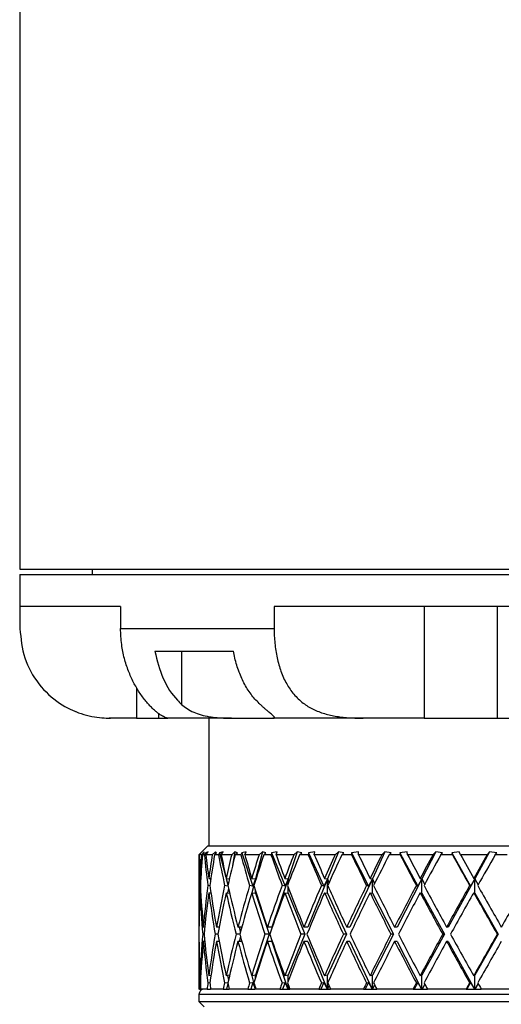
# Model space of a CAD drawing. Header units: inches. Extents: x 2.6 to 39.6, y 3.9 to 32.3.
# Tile 64 of 74: x 34.9 to 36.3, y 14.2 to 16.9. Entities that reach past the tile are written whole.
import ezdxf

# ---------------------------------------------------------------- set-up
doc = ezdxf.new("R2010")
doc.units = ezdxf.units.IN
doc.header["$MEASUREMENT"] = 0

msp = doc.modelspace()

# ---------------------------------------------------------------- linework, layer by layer
at = {"color": 7, "linetype": 'Continuous', "lineweight": 25}
for p, q in [((34.9326, 17.7028), (34.9326, 15.4108)), ((34.9326, 15.4108), (37.9326, 15.4108)), ((34.9326, 15.3958), (34.9326, 15.3068)), ((34.9326, 15.3958), (37.9326, 15.3958)), ((35.1351, 15.4108), (35.1351, 15.3958)), ((35.214, 15.3068), (34.9326, 15.3068)), ((34.9333, 15.3068), (34.9333, 15.2448)), ((35.214, 15.3068), (35.214, 15.2448)), ((36.5808, 15.3068), (35.6424, 15.3068)), ((35.6424, 15.3068), (35.6424, 15.2448)), ((36.0606, 15.3068), (36.0606, 14.9948)), ((36.2644, 15.3068), (36.2644, 14.9948)), ((35.214, 15.2448), (35.6424, 15.2448)), ((35.3096, 15.1818), (35.5288, 15.1818)), ((35.3842, 15.1818), (35.3842, 15.0332)), ((35.2586, 15.0798), (35.2586, 14.9948)), ((35.3195, 15.0081), (35.3195, 14.9948)), ((35.1861, 14.9948), (35.1826, 14.9948)), ((35.2586, 14.9948), (35.1861, 14.9948)), ((35.2586, 14.9948), (35.3195, 14.9948)), ((35.3195, 14.9948), (35.3456, 14.9948)), ((35.5232, 14.9948), (35.3456, 14.9948)), ((35.4601, 14.9948), (35.4601, 14.6388)), ((35.5232, 14.9948), (35.6386, 14.9948)), ((35.8905, 14.9948), (35.6386, 14.9948)), ((36.0606, 14.9948), (35.8905, 14.9948)), ((36.0606, 14.9948), (36.2644, 14.9948)), ((36.2644, 14.9948), (36.4236, 14.9948)), ((35.4576, 14.6388), (35.4326, 14.6138)), ((35.4375, 14.6186), (35.4328, 14.6138)), ((35.4334, 14.6138), (35.4408, 14.6214)), ((35.4408, 14.6214), (35.4375, 14.6186)), ((35.4375, 14.6186), (35.4375, 14.618)), ((35.4476, 14.6214), (35.4394, 14.6138)), ((35.4424, 14.6138), (35.4476, 14.6186)), ((35.4476, 14.6186), (35.4476, 14.6214)), ((35.4518, 14.6186), (35.4477, 14.6138)), ((35.4584, 14.6214), (35.4518, 14.6186)), ((35.4518, 14.6186), (35.4526, 14.6144)), ((35.452, 14.6138), (35.4584, 14.6214)), ((35.4576, 14.6388), (37.4076, 14.6388)), ((35.4787, 14.6214), (35.4699, 14.6138)), ((35.4765, 14.6138), (35.482, 14.6186)), ((35.4787, 14.6214), (35.4781, 14.6152)), ((35.482, 14.6186), (35.4787, 14.6214)), ((35.4903, 14.6186), (35.4869, 14.6138)), ((35.5001, 14.6214), (35.4903, 14.6186)), ((35.4903, 14.6186), (35.508, 14.551)), ((35.4948, 14.6138), (35.5001, 14.6214)), ((35.5332, 14.6214), (35.5241, 14.6138)), ((35.5332, 14.6214), (35.5265, 14.5836)), ((35.5398, 14.6186), (35.5332, 14.6214)), ((35.534, 14.6138), (35.5398, 14.6186)), ((35.552, 14.6186), (35.5494, 14.6138)), ((35.5646, 14.6214), (35.552, 14.6186)), ((35.552, 14.6186), (35.5833, 14.5263)), ((35.5606, 14.6138), (35.5646, 14.6214)), ((35.6099, 14.6214), (35.5902, 14.5462)), ((35.6099, 14.6214), (35.6006, 14.6138)), ((35.6196, 14.6186), (35.6099, 14.6214)), ((35.6138, 14.6138), (35.6196, 14.6186)), ((35.6354, 14.6186), (35.6337, 14.6138)), ((35.6506, 14.6214), (35.6354, 14.6186)), ((35.6354, 14.6186), (35.6731, 14.5263)), ((35.6479, 14.6138), (35.6506, 14.6214)), ((35.7068, 14.6214), (35.6813, 14.5462)), ((35.7068, 14.6214), (35.6976, 14.6138)), ((35.7194, 14.6186), (35.7068, 14.6214)), ((35.7136, 14.6138), (35.7194, 14.6186)), ((35.7384, 14.6186), (35.7376, 14.6138)), ((35.7558, 14.6214), (35.7384, 14.6186)), ((35.7384, 14.6186), (35.7815, 14.5263)), ((35.7545, 14.6138), (35.7558, 14.6214)), ((35.8217, 14.6214), (35.7909, 14.5462)), ((35.8217, 14.6214), (35.8128, 14.6138)), ((35.8368, 14.6186), (35.8217, 14.6214)), ((35.8312, 14.6138), (35.8368, 14.6186)), ((35.8777, 14.6214), (35.8585, 14.6186)), ((35.8585, 14.6186), (35.8586, 14.6138)), ((35.8585, 14.6186), (35.906, 14.5263)), ((35.8778, 14.6138), (35.8777, 14.6214)), ((35.9515, 14.6214), (35.9164, 14.5462)), ((35.9515, 14.6214), (35.9432, 14.6138)), ((35.9689, 14.6186), (35.9515, 14.6214)), ((35.9636, 14.6138), (35.9689, 14.6186)), ((36.0132, 14.6214), (35.9928, 14.6186)), ((35.9928, 14.6186), (35.9938, 14.6138)), ((35.9928, 14.6186), (36.0435, 14.5263)), ((36.0148, 14.6138), (36.0132, 14.6214)), ((36.0932, 14.6214), (36.0545, 14.5462)), ((36.0932, 14.6214), (36.0856, 14.6138)), ((36.1123, 14.6186), (36.0932, 14.6214)), ((36.1075, 14.6138), (36.1123, 14.6186)), ((36.1591, 14.6214), (36.1379, 14.6186)), ((36.1379, 14.6186), (36.1398, 14.6138)), ((36.1379, 14.6186), (36.1905, 14.5263)), ((36.1621, 14.6138), (36.1591, 14.6214)), ((36.2433, 14.6214), (36.202, 14.5462)), ((36.2433, 14.6214), (36.2366, 14.6138)), ((36.2637, 14.6186), (36.2433, 14.6214)), ((36.2595, 14.6138), (36.2637, 14.6186)), ((35.4326, 14.6138), (35.4326, 14.4119)), ((35.4328, 14.6138), (35.4326, 14.6138)), ((35.4394, 14.6138), (35.4334, 14.6138)), ((35.4477, 14.6138), (35.4424, 14.6138)), ((35.4699, 14.6138), (35.452, 14.6138)), ((35.4869, 14.6138), (35.4765, 14.6138)), ((35.5241, 14.6138), (35.4948, 14.6138)), ((35.5494, 14.6138), (35.534, 14.6138)), ((35.6006, 14.6138), (35.5606, 14.6138)), ((35.6337, 14.6138), (35.6138, 14.6138)), ((35.6976, 14.6138), (35.6479, 14.6138)), ((35.7376, 14.6138), (35.7136, 14.6138)), ((35.8128, 14.6138), (35.7545, 14.6138)), ((35.8586, 14.6138), (35.8312, 14.6138)), ((35.9432, 14.6138), (35.8778, 14.6138)), ((35.9938, 14.6138), (35.9636, 14.6138)), ((36.0856, 14.6138), (36.0148, 14.6138)), ((36.1398, 14.6138), (36.1075, 14.6138)), ((36.2366, 14.6138), (36.1621, 14.6138)), ((36.2929, 14.6138), (36.2595, 14.6138)), ((35.4357, 14.5478), (35.4378, 14.5475)), ((35.4602, 14.5478), (35.4658, 14.547)), ((35.4646, 14.5472), (35.4653, 14.5433)), ((35.5087, 14.5478), (35.5176, 14.5465)), ((35.5089, 14.5478), (35.5136, 14.5296)), ((35.58, 14.5478), (35.5902, 14.5462)), ((35.5902, 14.5462), (35.5801, 14.5078)), ((35.5902, 14.5462), (35.5833, 14.5263)), ((35.5902, 14.5409), (35.5902, 14.5462)), ((35.5902, 14.5462), (35.5909, 14.5433)), ((35.6813, 14.5462), (35.6357, 14.4119)), ((35.6722, 14.5478), (35.6813, 14.5462)), ((35.6813, 14.5462), (35.6731, 14.5263)), ((35.6813, 14.5317), (35.6813, 14.5462)), ((35.6813, 14.5462), (35.6839, 14.5386)), ((35.7909, 14.5462), (35.7361, 14.4119)), ((35.7909, 14.5462), (35.7815, 14.5263)), ((35.7832, 14.5478), (35.7909, 14.5462)), ((35.7909, 14.5062), (35.7909, 14.5462)), ((35.7909, 14.5462), (35.7954, 14.5353)), ((35.9164, 14.5462), (35.8536, 14.4119)), ((35.9164, 14.5462), (35.906, 14.5263)), ((35.9101, 14.5478), (35.9164, 14.5462)), ((35.9164, 14.5062), (35.9164, 14.5462)), ((35.9164, 14.5462), (35.9226, 14.5329)), ((36.0545, 14.5462), (35.9854, 14.4119)), ((36.0545, 14.5462), (36.0435, 14.5263)), ((36.0499, 14.5478), (36.0545, 14.5462)), ((36.0545, 14.5062), (36.0545, 14.5462)), ((36.0545, 14.5462), (36.0624, 14.531)), ((36.202, 14.5462), (36.1282, 14.4119)), ((36.202, 14.5462), (36.1905, 14.5263)), ((36.1992, 14.5478), (36.202, 14.5462)), ((36.202, 14.5062), (36.202, 14.5462)), ((36.202, 14.5462), (36.2113, 14.5293)), ((35.4367, 14.5275), (35.4349, 14.5278)), ((35.4631, 14.527), (35.4576, 14.5278)), ((35.5135, 14.5264), (35.5044, 14.5278)), ((35.5151, 14.5197), (35.5128, 14.5072)), ((35.5833, 14.5263), (35.574, 14.5278)), ((35.5902, 14.5062), (35.5902, 14.5146)), ((35.6731, 14.5263), (35.6647, 14.5278)), ((35.6813, 14.5062), (35.6813, 14.5238)), ((35.7815, 14.5263), (35.7744, 14.5278)), ((35.906, 14.5263), (35.9003, 14.5278)), ((36.0435, 14.5263), (36.0393, 14.5278)), ((36.1905, 14.5263), (36.1879, 14.5278)), ((35.4357, 14.5078), (35.4378, 14.5075)), ((35.4602, 14.5078), (35.466, 14.507)), ((35.5087, 14.5078), (35.5182, 14.5064)), ((35.58, 14.5078), (35.5902, 14.5062)), ((35.5902, 14.5062), (35.6289, 14.3919)), ((35.6722, 14.5078), (35.6813, 14.5062)), ((35.6813, 14.5062), (35.728, 14.3919)), ((35.7832, 14.5078), (35.7909, 14.5062)), ((35.7909, 14.5062), (35.8443, 14.3919)), ((35.9101, 14.5078), (35.9164, 14.5062)), ((35.9164, 14.5062), (35.9751, 14.3919)), ((36.0499, 14.5078), (36.0545, 14.5062)), ((36.0545, 14.5062), (36.1173, 14.3919)), ((36.1992, 14.5078), (36.202, 14.5062)), ((36.202, 14.5062), (36.2671, 14.3919)), ((35.4329, 14.4119), (35.4326, 14.4119)), ((35.4488, 14.4119), (35.4449, 14.4119)), ((35.489, 14.4119), (35.4816, 14.4119)), ((35.4887, 14.4119), (35.4888, 14.4112)), ((35.5523, 14.4119), (35.5416, 14.4119)), ((35.5445, 14.4119), (35.5483, 14.3972)), ((35.6357, 14.4119), (35.6236, 14.4119)), ((35.7361, 14.4119), (35.7255, 14.4119)), ((35.8536, 14.4119), (35.8448, 14.4119)), ((35.9854, 14.4119), (35.9786, 14.4119)), ((36.1282, 14.4119), (36.1236, 14.4119)), ((35.4326, 14.3719), (35.4326, 14.2388)), ((35.4329, 14.3719), (35.4326, 14.3719)), ((35.4468, 14.3919), (35.4432, 14.3919)), ((35.4488, 14.3719), (35.4449, 14.3719)), ((35.4852, 14.3919), (35.4781, 14.3919)), ((35.489, 14.3719), (35.4816, 14.3719)), ((35.4888, 14.3726), (35.4887, 14.3719)), ((35.5469, 14.3919), (35.5364, 14.3919)), ((35.5523, 14.3719), (35.5416, 14.3719)), ((35.5483, 14.3866), (35.5445, 14.3719)), ((35.6289, 14.3919), (35.5902, 14.2776)), ((35.6289, 14.3919), (35.6169, 14.3919)), ((35.6357, 14.3719), (35.6236, 14.3719)), ((35.6357, 14.3719), (35.6809, 14.2388)), ((35.728, 14.3919), (35.6813, 14.2776)), ((35.728, 14.3919), (35.7174, 14.3919)), ((35.7361, 14.3719), (35.7255, 14.3719)), ((35.7361, 14.3719), (35.7904, 14.2388)), ((35.8443, 14.3919), (35.7909, 14.2776)), ((35.8443, 14.3919), (35.8355, 14.3919)), ((35.8536, 14.3719), (35.8448, 14.3719)), ((35.8536, 14.3719), (35.9158, 14.2388)), ((35.9751, 14.3919), (35.9164, 14.2776)), ((35.9751, 14.3919), (35.9684, 14.3919)), ((35.9854, 14.3719), (35.9786, 14.3719)), ((35.9854, 14.3719), (36.0539, 14.2388)), ((36.1173, 14.3919), (36.0545, 14.2776)), ((36.1173, 14.3919), (36.1126, 14.3919)), ((36.1282, 14.3719), (36.1236, 14.3719)), ((36.1282, 14.3719), (36.2013, 14.2388)), ((36.2671, 14.3919), (36.202, 14.2776)), ((36.2671, 14.3919), (36.2648, 14.3919)), ((35.4378, 14.2763), (35.4357, 14.276)), ((35.466, 14.2768), (35.4602, 14.276)), ((35.5182, 14.2774), (35.5087, 14.276)), ((35.5128, 14.2766), (35.5151, 14.264)), ((35.5902, 14.2776), (35.58, 14.276)), ((35.5801, 14.276), (35.5899, 14.2388)), ((35.5902, 14.2692), (35.5902, 14.2776)), ((35.6813, 14.2776), (35.6722, 14.276)), ((35.6813, 14.26), (35.6813, 14.2776)), ((35.7909, 14.2776), (35.7832, 14.276)), ((35.7909, 14.2388), (35.7909, 14.2776)), ((35.9164, 14.2776), (35.9101, 14.276)), ((35.9164, 14.2388), (35.9164, 14.2776)), ((36.0545, 14.2776), (36.0499, 14.276)), ((36.0545, 14.2388), (36.0545, 14.2776)), ((36.202, 14.2776), (36.1992, 14.276)), ((36.202, 14.2388), (36.202, 14.2776)), ((35.4342, 14.2388), (35.4326, 14.2388)), ((35.4342, 14.2388), (35.4376, 14.2388)), ((35.4349, 14.256), (35.4367, 14.2562)), ((35.4554, 14.2388), (35.4376, 14.2388)), ((35.4554, 14.2388), (35.4649, 14.2388)), ((35.4576, 14.256), (35.4631, 14.2568)), ((35.4653, 14.2405), (35.4649, 14.2388)), ((35.5007, 14.2388), (35.4655, 14.2388)), ((35.5007, 14.2388), (35.5096, 14.2388)), ((35.5044, 14.256), (35.5135, 14.2573)), ((35.5136, 14.2542), (35.5096, 14.2388)), ((35.5096, 14.2388), (35.5172, 14.2388)), ((35.5689, 14.2388), (35.5172, 14.2388)), ((35.5689, 14.2388), (35.577, 14.2388)), ((35.574, 14.256), (35.5833, 14.2575)), ((35.5833, 14.2575), (35.577, 14.2388)), ((35.577, 14.2388), (35.5898, 14.2388)), ((35.5833, 14.2575), (35.5898, 14.2388)), ((35.5902, 14.2388), (35.5902, 14.2429)), ((35.5909, 14.2404), (35.5905, 14.2388)), ((35.6584, 14.2388), (35.5914, 14.2388)), ((35.6584, 14.2388), (35.6655, 14.2388)), ((35.6647, 14.256), (35.6731, 14.2575)), ((35.6731, 14.2575), (35.6655, 14.2388)), ((35.6655, 14.2388), (35.6808, 14.2388)), ((35.6731, 14.2575), (35.6808, 14.2388)), ((35.6808, 14.2388), (35.6809, 14.2388)), ((35.6809, 14.2388), (35.6813, 14.2388)), ((35.6813, 14.2388), (35.6813, 14.252)), ((35.6813, 14.2388), (35.6817, 14.2388)), ((35.6839, 14.2452), (35.6817, 14.2388)), ((35.6817, 14.2388), (35.6864, 14.2388)), ((35.7669, 14.2388), (35.6864, 14.2388)), ((35.7669, 14.2388), (35.7728, 14.2388)), ((35.7815, 14.2575), (35.7728, 14.2388)), ((35.7728, 14.2388), (35.7904, 14.2388)), ((35.7744, 14.256), (35.7815, 14.2575)), ((35.7815, 14.2575), (35.7904, 14.2388)), ((35.7904, 14.2388), (35.7904, 14.2388)), ((35.7904, 14.2388), (35.7909, 14.2388)), ((35.7909, 14.2388), (35.7914, 14.2388)), ((35.7954, 14.2484), (35.7914, 14.2388)), ((35.7914, 14.2388), (35.7997, 14.2388)), ((35.8919, 14.2388), (35.7997, 14.2388)), ((35.8919, 14.2388), (35.8964, 14.2388)), ((35.906, 14.2575), (35.8964, 14.2388)), ((35.8964, 14.2388), (35.9157, 14.2388)), ((35.9003, 14.256), (35.906, 14.2575)), ((35.906, 14.2575), (35.9157, 14.2388)), ((35.9157, 14.2388), (35.9158, 14.2388)), ((35.9158, 14.2388), (35.9164, 14.2388)), ((35.9164, 14.2388), (35.9169, 14.2388)), ((35.9226, 14.2508), (35.9169, 14.2388)), ((35.9169, 14.2388), (35.9286, 14.2388)), ((36.0301, 14.2388), (35.9286, 14.2388)), ((36.0301, 14.2388), (36.0332, 14.2388)), ((36.0435, 14.2575), (36.0332, 14.2388)), ((36.0332, 14.2388), (36.0538, 14.2388)), ((36.0393, 14.256), (36.0435, 14.2575)), ((36.0435, 14.2575), (36.0538, 14.2388)), ((36.0538, 14.2388), (36.0539, 14.2388)), ((36.0539, 14.2388), (36.0545, 14.2388)), ((36.0545, 14.2388), (36.0551, 14.2388)), ((36.0624, 14.2528), (36.0551, 14.2388)), ((36.0551, 14.2388), (36.0699, 14.2388)), ((36.1783, 14.2388), (36.0699, 14.2388)), ((36.1783, 14.2388), (36.1798, 14.2388)), ((36.1905, 14.2575), (36.1798, 14.2388)), ((36.1798, 14.2388), (36.2013, 14.2388)), ((36.1879, 14.256), (36.1905, 14.2575)), ((36.1905, 14.2575), (36.2013, 14.2388)), ((36.2013, 14.2388), (36.2013, 14.2388)), ((36.2013, 14.2388), (36.202, 14.2388)), ((36.202, 14.2388), (36.2026, 14.2388)), ((36.2113, 14.2545), (36.2026, 14.2388)), ((36.2026, 14.2388), (36.2202, 14.2388)), ((36.3327, 14.2388), (36.2202, 14.2388)), ((35.4326, 14.2238), (35.4326, 14.2038)), ((37.4326, 14.2238), (35.4326, 14.2238)), ((35.4326, 14.2038), (35.4476, 14.1888)), ((35.4326, 14.2038), (37.4326, 14.2038))]:
    msp.add_line(p, q, dxfattribs=at)
at = {"color": 7, "linetype": 'Continuous', "lineweight": 25, "flags": 128}
msp.add_lwpolyline([(35.0734, 15.0199), (35.0863, 15.0141), (35.093, 15.0114)], dxfattribs=at)
at = {"color": 7, "linetype": 'Continuous', "lineweight": 25}
msp.add_arc((35.4476, 14.2238), 0.015, 90, 180, dxfattribs=at)
for centre, major_axis, ratio, start_param, end_param in [((36.4326, 14.3719), (-0.2299, 1.7272), 0.56347, 1.355819, 1.405829), ((36.4326, 14.4119), (-0.2299, 1.7272), 0.56347, 1.379105, 1.417412), ((36.4326, 14.4119), (0, 1.7321), 0.57735, 1.45395, 1.492257), ((36.4326, 14.3719), (0, 1.7321), 0.57735, 1.430664, 1.480674), ((36.4326, 14.3719), (-0.4306, 1.7172), 0.525577, 1.299612, 1.349622), ((36.4326, 14.4119), (-0.4306, 1.7172), 0.525577, 1.322899, 1.361205), ((36.4326, 14.4119), (0.2299, 1.7272), 0.56347, 1.528795, 1.567101), ((36.4326, 14.3719), (0.2299, 1.7272), 0.56347, 1.505509, 1.555518), ((36.4326, 14.3719), (-0.5916, 1.7094), 0.47164, 1.268867, 1.318876), ((36.4326, 14.4119), (-0.5916, 1.7094), 0.47164, 1.292153, 1.330459), ((36.4326, 14.4119), (0.4306, 1.7172), 0.525577, 1.585002, 1.623308), ((36.4326, 14.3719), (0.4306, 1.7172), 0.525577, 1.561715, 1.611725), ((36.4326, 14.3719), (-0.7161, 1.7071), 0.408882, 1.260803, 1.310813), ((36.4326, 14.4119), (-0.7161, 1.7071), 0.408882, 1.28409, 1.322396), ((36.4326, 14.4119), (0.5916, 1.7094), 0.47164, 1.615748, 1.654054), ((36.4326, 14.3719), (0.5916, 1.7094), 0.47164, 1.592461, 1.642471), ((36.4326, 14.3719), (-0.8112, 1.7097), 0.341999, 1.269789, 1.319798), ((36.4326, 14.4119), (-0.8112, 1.7097), 0.341999, 1.293075, 1.331381), ((36.4326, 14.4119), (0.7161, 1.7071), 0.408882, 1.623811, 1.662117), ((36.4326, 14.3719), (0.7161, 1.7071), 0.408882, 1.600524, 1.650534), ((36.4326, 14.3719), (-0.8831, 1.7151), 0.273566, 1.290729, 1.340739), ((36.4326, 14.4119), (-0.8831, 1.7151), 0.273566, 1.314015, 1.352321), ((36.4326, 14.4119), (0.8112, 1.7097), 0.341999, 1.614826, 1.653132), ((36.4326, 14.3719), (0.8112, 1.7097), 0.341999, 1.591539, 1.641549), ((36.4326, 14.3719), (-0.9358, 1.7214), 0.204832, 1.319772, 1.369782), ((36.4326, 14.4119), (-0.9358, 1.7214), 0.204832, 1.343059, 1.381365), ((36.4326, 14.4119), (0.8831, 1.7151), 0.273566, 1.593885, 1.632192), ((36.4326, 14.3719), (0.8831, 1.7151), 0.273566, 1.570599, 1.620609), ((36.4326, 14.3719), (-0.9719, 1.727), 0.136294, 1.354111, 1.40412), ((36.4326, 14.4119), (-0.9719, 1.727), 0.136294, 1.377397, 1.415703), ((36.4326, 14.4119), (0.9358, 1.7214), 0.204832, 1.564842, 1.603148), ((36.4326, 14.3719), (0.9358, 1.7214), 0.204832, 1.541555, 1.591565), ((36.4326, 14.3719), (-0.993, 1.7307), 0.068052, 1.391638, 1.441647), ((36.4326, 14.4119), (-0.993, 1.7307), 0.068052, 1.414924, 1.45323), ((36.4326, 14.4119), (0.9719, 1.727), 0.136294, 1.530504, 1.56881), ((36.4326, 14.3719), (0.9719, 1.727), 0.136294, 1.507217, 1.557227), ((36.4326, 14.4119), (0, 1.7321), 0.57735, 1.503839, 1.570796), ((36.4326, 14.4119), (-0.2299, 1.7272), 0.56347, 1.428995, 1.495952), ((36.4326, 14.4119), (0.2299, 1.7272), 0.56347, 1.578684, 1.645641), ((36.4326, 14.4119), (-0.4306, 1.7172), 0.525577, 1.372788, 1.439745), ((36.4326, 14.4119), (0.4306, 1.7172), 0.525577, 1.634891, 1.701848), ((36.4326, 14.4119), (-0.5916, 1.7094), 0.47164, 1.342042, 1.408999), ((36.4326, 14.4119), (0.5916, 1.7094), 0.47164, 1.665637, 1.732594), ((36.4326, 14.4119), (-0.7161, 1.7071), 0.408882, 1.333979, 1.400936), ((36.4326, 14.4119), (0.7161, 1.7071), 0.408882, 1.6737, 1.740657), ((36.4326, 14.4119), (-0.8112, 1.7097), 0.341999, 1.342964, 1.409921), ((36.4326, 14.4119), (0.8112, 1.7097), 0.341999, 1.664715, 1.731672), ((36.4326, 14.4119), (-0.8831, 1.7151), 0.273566, 1.363904, 1.430861), ((36.4326, 14.4119), (0.8831, 1.7151), 0.273566, 1.643774, 1.710731), ((36.4326, 14.4119), (-0.9358, 1.7214), 0.204832, 1.392948, 1.459905), ((36.4326, 14.4119), (0.9358, 1.7214), 0.204832, 1.614731, 1.681688), ((36.4326, 14.4119), (-0.9719, 1.727), 0.136294, 1.427286, 1.494243), ((36.4326, 14.4119), (0.9719, 1.727), 0.136294, 1.580393, 1.64735), ((36.4326, 14.4119), (-0.993, 1.7307), 0.068052, 1.464813, 1.53177), ((36.4326, 14.4119), (0.993, 1.7307), 0.068052, 1.542866, 1.609822), ((36.4326, 14.3719), (0, 1.7321), 0.57735, 1.492257, 1.559249), ((36.4326, 14.3719), (-0.2299, 1.7272), 0.56347, 1.417412, 1.484404), ((36.4326, 14.3719), (0.2299, 1.7272), 0.56347, 1.567101, 1.634094), ((36.4326, 14.3719), (-0.4306, 1.7172), 0.525577, 1.361205, 1.428198), ((36.4326, 14.3719), (0.4306, 1.7172), 0.525577, 1.623308, 1.690301), ((36.4326, 14.3719), (-0.5916, 1.7094), 0.47164, 1.330459, 1.397452), ((36.4326, 14.3719), (0.5916, 1.7094), 0.47164, 1.654054, 1.721046), ((36.4326, 14.3719), (-0.7161, 1.7071), 0.408882, 1.322396, 1.389388), ((36.4326, 14.3719), (0.7161, 1.7071), 0.408882, 1.662117, 1.72911), ((36.4326, 14.3719), (-0.8112, 1.7097), 0.341999, 1.331381, 1.398374), ((36.4326, 14.3719), (0.8112, 1.7097), 0.341999, 1.653132, 1.720124), ((36.4326, 14.3719), (-0.8831, 1.7151), 0.273566, 1.352321, 1.419314), ((36.4326, 14.3719), (0.8831, 1.7151), 0.273566, 1.632192, 1.699184), ((36.4326, 14.3719), (-0.9358, 1.7214), 0.204832, 1.381365, 1.448358), ((36.4326, 14.3719), (0.9358, 1.7214), 0.204832, 1.603148, 1.67014), ((36.4326, 14.3719), (-0.9719, 1.727), 0.136294, 1.415703, 1.482696), ((36.4326, 14.3719), (0.9719, 1.727), 0.136294, 1.56881, 1.635802), ((36.4326, 14.3719), (-0.993, 1.7307), 0.068052, 1.45323, 1.520223), ((36.4326, 14.3719), (0, 1.7321), 0.57735, 1.570796, 1.637753), ((36.4326, 14.4119), (0, 1.7321), 0.57735, 1.582344, 1.649336), ((36.4326, 14.4119), (0.2299, 1.7272), 0.56347, 1.657188, 1.724181), ((36.4326, 14.3719), (0.2299, 1.7272), 0.56347, 1.645641, 1.712598), ((36.4326, 14.3719), (-0.2299, 1.7272), 0.56347, 1.495952, 1.562908), ((36.4326, 14.4119), (-0.2299, 1.7272), 0.56347, 1.507499, 1.574491), ((36.4326, 14.4119), (0.4306, 1.7172), 0.525577, 1.713395, 1.780388), ((36.4326, 14.3719), (0.4306, 1.7172), 0.525577, 1.701848, 1.768805), ((36.4326, 14.3719), (-0.4306, 1.7172), 0.525577, 1.439745, 1.506702), ((36.4326, 14.4119), (-0.4306, 1.7172), 0.525577, 1.451292, 1.518285), ((36.4326, 14.4119), (0.5916, 1.7094), 0.47164, 1.744141, 1.811133), ((36.4326, 14.3719), (0.5916, 1.7094), 0.47164, 1.732594, 1.79955), ((36.4326, 14.3719), (-0.5916, 1.7094), 0.47164, 1.408999, 1.475956), ((36.4326, 14.4119), (-0.5916, 1.7094), 0.47164, 1.420546, 1.487539), ((36.4326, 14.4119), (0.7161, 1.7071), 0.408882, 1.752204, 1.819197), ((36.4326, 14.3719), (0.7161, 1.7071), 0.408882, 1.740657, 1.807614), ((36.4326, 14.3719), (-0.7161, 1.7071), 0.408882, 1.400936, 1.467892), ((36.4326, 14.4119), (-0.7161, 1.7071), 0.408882, 1.412483, 1.479475), ((36.4326, 14.4119), (0.8112, 1.7097), 0.341999, 1.743219, 1.810211), ((36.4326, 14.3719), (0.8112, 1.7097), 0.341999, 1.731672, 1.798628), ((36.4326, 14.3719), (-0.8112, 1.7097), 0.341999, 1.409921, 1.476878), ((36.4326, 14.4119), (-0.8112, 1.7097), 0.341999, 1.421468, 1.488461), ((36.4326, 14.4119), (0.8831, 1.7151), 0.273566, 1.722279, 1.789271), ((36.4326, 14.3719), (0.8831, 1.7151), 0.273566, 1.710731, 1.777688), ((36.4326, 14.3719), (-0.8831, 1.7151), 0.273566, 1.430861, 1.497818), ((36.4326, 14.4119), (-0.8831, 1.7151), 0.273566, 1.442409, 1.509401), ((36.4326, 14.4119), (0.9358, 1.7214), 0.204832, 1.693235, 1.760228), ((36.4326, 14.3719), (0.9358, 1.7214), 0.204832, 1.681688, 1.748645), ((36.4326, 14.3719), (-0.9358, 1.7214), 0.204832, 1.459905, 1.526862), ((36.4326, 14.4119), (-0.9358, 1.7214), 0.204832, 1.471452, 1.538445), ((36.4326, 14.4119), (0.9719, 1.727), 0.136294, 1.658897, 1.725889), ((36.4326, 14.3719), (0.9719, 1.727), 0.136294, 1.64735, 1.714306), ((36.4326, 14.3719), (-0.9719, 1.727), 0.136294, 1.494243, 1.5612), ((36.4326, 14.4119), (-0.9719, 1.727), 0.136294, 1.50579, 1.572783), ((36.4326, 14.4119), (0.993, 1.7307), 0.068052, 1.62137, 1.688362), ((36.4326, 14.3719), (0.993, 1.7307), 0.068052, 1.609822, 1.676779), ((36.4326, 14.4119), (0.2299, 1.7272), 0.56347, 1.735764, 1.745734), ((36.4326, 14.4119), (0, 1.7321), 0.57735, 1.660919, 1.670889), ((36.4326, 14.4119), (0.4306, 1.7172), 0.525577, 1.791971, 1.801941), ((36.4326, 14.4119), (-0.2299, 1.7272), 0.56347, 1.586074, 1.596045), ((36.4326, 14.4119), (0.5916, 1.7094), 0.47164, 1.822716, 1.832687), ((36.4326, 14.4119), (-0.4306, 1.7172), 0.525577, 1.529868, 1.539838), ((36.4326, 14.4119), (0.7161, 1.7071), 0.408882, 1.83078, 1.84075), ((36.4326, 14.4119), (-0.5916, 1.7094), 0.47164, 1.499122, 1.509092), ((36.4326, 14.4119), (0.8112, 1.7097), 0.341999, 1.821794, 1.831765), ((36.4326, 14.4119), (-0.7161, 1.7071), 0.408882, 1.491058, 1.501029), ((36.4326, 14.4119), (0.8831, 1.7151), 0.273566, 1.800854, 1.810824), ((36.4326, 14.4119), (-0.8112, 1.7097), 0.341999, 1.500044, 1.510014), ((36.4326, 14.4119), (0.9358, 1.7214), 0.204832, 1.77181, 1.781781), ((36.4326, 14.4119), (-0.8831, 1.7151), 0.273566, 1.520984, 1.530954), ((36.4326, 14.4119), (0.9719, 1.727), 0.136294, 1.737472, 1.747443), ((36.4326, 14.4119), (-0.9358, 1.7214), 0.204832, 1.550028, 1.559998), ((36.4326, 14.4119), (0.993, 1.7307), 0.068052, 1.699945, 1.709916), ((36.4326, 14.4119), (-0.9719, 1.727), 0.136294, 1.584366, 1.594336)]:
    msp.add_ellipse(centre, major_axis=major_axis, ratio=ratio, start_param=start_param, end_param=end_param, dxfattribs=at)
for points, knots in [([(34.9333, 15.2448), (34.936, 15.217), (34.9414, 15.1615), (34.9829, 15.088), (35.041, 15.0342), (35.1051, 15.0043), (35.1538, 14.9955), (35.1781, 14.995), (35.1861, 14.9948)], [0, 0, 0, 0, 0.1903522, 0.380864, 0.5665655, 0.7398217, 0.9140544, 1, 1, 1, 1]), ([(35.3456, 14.9948), (35.345, 14.9949), (35.3438, 14.995), (35.3405, 14.9959), (35.3363, 14.9976), (35.3311, 15.0004), (35.325, 15.0041), (35.3181, 15.009), (35.3105, 15.0152), (35.3022, 15.0229), (35.2935, 15.0318), (35.2846, 15.0421), (35.2754, 15.0539), (35.2665, 15.0668), (35.2581, 15.0804), (35.2502, 15.0947), (35.2428, 15.11), (35.236, 15.1264), (35.2299, 15.1437), (35.2245, 15.1618), (35.2202, 15.1807), (35.2168, 15.2009), (35.2145, 15.2224), (35.2142, 15.2373), (35.214, 15.2448)], [0, 0, 0, 0, 0.04588, 0.091938, 0.138605, 0.185514, 0.229886, 0.274527, 0.320076, 0.36597, 0.410353, 0.455084, 0.500913, 0.547123, 0.589117, 0.631387, 0.67449, 0.717869, 0.762054, 0.80652, 0.851856, 0.897485, 0.948534, 1, 1, 1, 1]), ([(35.6424, 15.2448), (35.6425, 15.238), (35.6427, 15.2243), (35.6443, 15.2037), (35.6469, 15.1832), (35.6506, 15.1632), (35.6554, 15.1439), (35.6614, 15.1253), (35.6686, 15.1074), (35.6771, 15.0906), (35.6867, 15.0753), (35.6975, 15.0612), (35.7097, 15.0484), (35.7228, 15.0372), (35.7367, 15.0276), (35.7511, 15.0197), (35.7666, 15.0128), (35.7829, 15.0073), (35.7998, 15.0029), (35.8172, 14.9996), (35.8352, 14.9972), (35.8535, 14.9957), (35.872, 14.9949), (35.8843, 14.9949), (35.8905, 14.9948)], [0, 0, 0, 0, 0.046773, 0.093866, 0.141967, 0.19042, 0.237198, 0.284309, 0.332491, 0.381058, 0.426598, 0.472488, 0.519521, 0.566966, 0.609525, 0.652389, 0.696183, 0.740285, 0.783228, 0.826415, 0.870287, 0.914365, 0.957108, 1, 1, 1, 1]), ([(35.3096, 15.1818), (35.3162, 15.1554), (35.3296, 15.1026), (35.3606, 15.0562), (35.3803, 15.037), (35.3842, 15.0332)], [0, 0, 0, 0, 0.445363, 0.890714, 1, 1, 1, 1]), ([(35.6034, 15.0332), (35.5956, 15.0411), (35.5798, 15.0572), (35.5601, 15.0881), (35.5439, 15.1234), (35.534, 15.1553), (35.53, 15.1754), (35.5288, 15.1818)], [0, 0, 0, 0, 0.220308, 0.446979, 0.667323, 0.894101, 1, 1, 1, 1]), ([(35.3842, 15.0332), (35.3891, 15.0292), (35.399, 15.0209), (35.4174, 15.0113), (35.4384, 15.0037), (35.4607, 14.9988), (35.4837, 14.996), (35.5045, 14.9949), (35.5176, 14.9948), (35.5232, 14.9948)], [0, 0, 0, 0, 0.150198, 0.304295, 0.454685, 0.610136, 0.750135, 0.894002, 1, 1, 1, 1]), ([(35.6386, 14.9948), (35.6397, 14.9948), (35.6418, 14.9949), (35.6434, 14.9953), (35.644, 14.9961), (35.6436, 14.9974), (35.6421, 14.9992), (35.6398, 15.0015), (35.6367, 15.0042), (35.6328, 15.0076), (35.6282, 15.0115), (35.6228, 15.016), (35.6169, 15.0211), (35.6105, 15.0268), (35.6058, 15.0311), (35.6034, 15.0332)], [0, 0, 0, 0, 0.087828, 0.16496, 0.242681, 0.322332, 0.40269, 0.474656, 0.547164, 0.621373, 0.69616, 0.770827, 0.846024, 0.922771, 1, 1, 1, 1])]:
    msp.add_open_spline(points, degree=3, knots=knots, dxfattribs=at)

doc.saveas('drawing.dxf')
